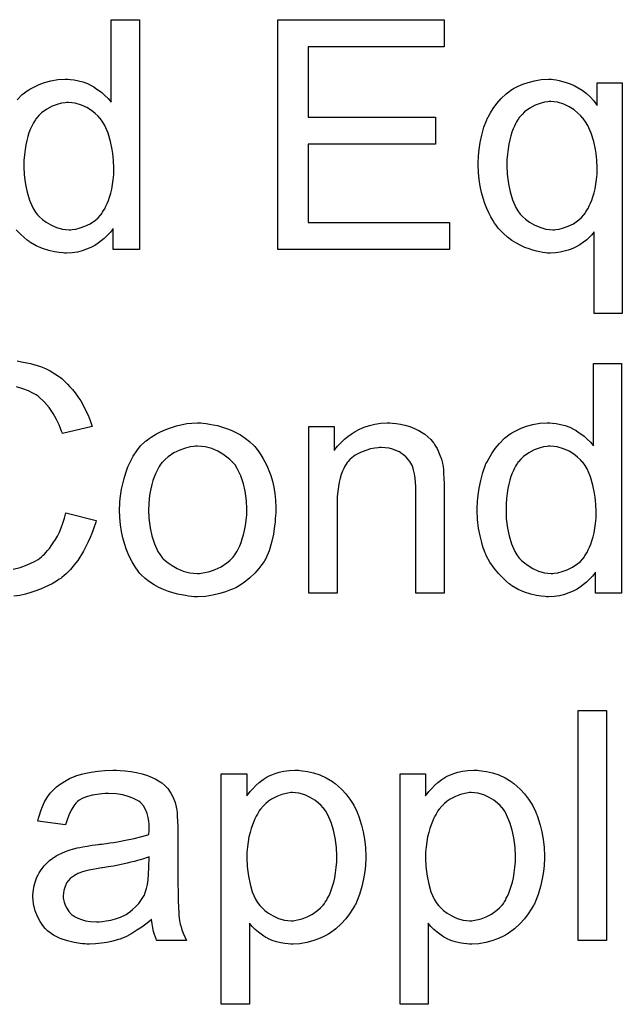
# Model space of a CAD drawing. Extents: x -1.6 to 9, y -2.8 to 5.2.
# Tile 145 of 197: x 5.923 to 6.132, y 1.766 to 2.109. Entities that reach past the tile are written whole.
import ezdxf

# ---------------------------------------------------------------- set-up
doc = ezdxf.new("R2010")
doc.units = 0
doc.layers.add('dfn6-15-57-c_document', color=1, linetype='CONTINUOUS')

msp = doc.modelspace()

# ---------------------------------------------------------------- linework, layer by layer
at = {"layer": 'dfn6-15-57-c_document', "color": 1}
for points in [[(5.921691, 2.081011), (5.923426, 2.082862), (5.925509, 2.084366), (5.925625, 2.084366), (5.92574, 2.084482), (5.926087, 2.084713), (5.92655, 2.084945), (5.927707, 2.085523), (5.929327, 2.086333), (5.931178, 2.087027), (5.933377, 2.087606), (5.935806, 2.088068), (5.938352, 2.088184), (5.939277, 2.088184), (5.940203, 2.088068), (5.941476, 2.087953), (5.94298, 2.087606), (5.9446, 2.087258), (5.946219, 2.08668), (5.947723, 2.08587), (5.947955, 2.085754), (5.948418, 2.085523), (5.949112, 2.084945), (5.950037, 2.084366), (5.951194, 2.083556), (5.952236, 2.082515), (5.953393, 2.081474), (5.954434, 2.080201), (5.954434, 2.108894), (5.964269, 2.108894), (5.964269, 2.02883)], [(6.070365, 2.099407), (6.023044, 2.099407), (6.023044, 2.074994), (6.067357, 2.074994), (6.067357, 2.065507), (6.023044, 2.065507), (6.023044, 2.038317), (6.072217, 2.038318), (6.072217, 2.02883), (6.0124, 2.02883), (6.0124, 2.108894), (6.070365, 2.108894), (6.070365, 2.099407)], [(6.108431, 2.088068), (6.109356, 2.087953), (6.110398, 2.087721), (6.111555, 2.087374), (6.112827, 2.087027), (6.114216, 2.086564), (6.115604, 2.085986), (6.116993, 2.085176), (6.118381, 2.084366), (6.119769, 2.083325), (6.121158, 2.082052), (6.12243, 2.080664), (6.123587, 2.079044), (6.123587, 2.086912), (6.132381, 2.086912), (6.132381, 2.006616), (6.122546, 2.006616), (6.122546, 2.034962), (6.12243, 2.034847), (6.122083, 2.034384), (6.12162, 2.033805), (6.120926, 2.033111), (6.120001, 2.032185), (6.118844, 2.031376), (6.117571, 2.03045), (6.116067, 2.02964), (6.115836, 2.029524), (6.115373, 2.029293), (6.114563, 2.028946), (6.113521, 2.028599), (6.112133, 2.028252), (6.110745, 2.027905), (6.109125, 2.027673), (6.107389, 2.027557), (6.106348, 2.027557), (6.105654, 2.027673), (6.104728, 2.027789), (6.103687, 2.02802), (6.10253, 2.028252), (6.101257, 2.028599), (6.099985, 2.029062), (6.09848, 2.029524), (6.097092, 2.030218), (6.095588, 2.031028), (6.093968, 2.031954), (6.092464, 2.033111), (6.09096, 2.034384), (6.089572, 2.035772), (6.089456, 2.035888), (6.089225, 2.036119), (6.088877, 2.036582), (6.088415, 2.037276), (6.087836, 2.038086), (6.087258, 2.039127), (6.086563, 2.040284), (6.085869, 2.041673), (6.085175, 2.043177), (6.084481, 2.044912), (6.083902, 2.046764), (6.083324, 2.048731), (6.082861, 2.050929), (6.082514, 2.053243), (6.082283, 2.055673), (6.082167, 2.058334), (6.082167, 2.058449), (6.082167, 2.058681), (6.082167, 2.059144), (6.082167, 2.059838), (6.082283, 2.060532), (6.082283, 2.061457), (6.082514, 2.063656), (6.082861, 2.066086), (6.08344, 2.068631), (6.084134, 2.071408), (6.085175, 2.074069), (6.085175, 2.074184), (6.085291, 2.074416), (6.085522, 2.074763), (6.085753, 2.075226), (6.086448, 2.076499), (6.087373, 2.078003), (6.088646, 2.079738), (6.09015, 2.081474), (6.091886, 2.083093), (6.093968, 2.084597), (6.094084, 2.084597), (6.0942, 2.084713), (6.094547, 2.084945), (6.09501, 2.085176), (6.096167, 2.085755), (6.097786, 2.086449), (6.099637, 2.087027), (6.101836, 2.087606), (6.10415, 2.088068), (6.106695, 2.088184), (6.107736, 2.088184), (6.108431, 2.088068)], [(5.939393, 2.080085), (5.938815, 2.080085), (5.938352, 2.079969), (5.937079, 2.079854), (5.935575, 2.079391), (5.933839, 2.078812), (5.931988, 2.077771), (5.930137, 2.076498), (5.929211, 2.075573), (5.928401, 2.074647), (5.928401, 2.074532), (5.92817, 2.074416), (5.928054, 2.074069), (5.927707, 2.073606), (5.92736, 2.073027), (5.927013, 2.072333), (5.926666, 2.071523), (5.926203, 2.070598), (5.92574, 2.069441), (5.925393, 2.068168), (5.925046, 2.06678), (5.924699, 2.065276), (5.924468, 2.063656), (5.924236, 2.061805), (5.924005, 2.059838), (5.924005, 2.057755), (5.924005, 2.057639), (5.924005, 2.057292), (5.924005, 2.056714), (5.924121, 2.055904), (5.924121, 2.054978), (5.924236, 2.053937), (5.924583, 2.051507), (5.925162, 2.048846), (5.925972, 2.046069), (5.927129, 2.043408), (5.927823, 2.042251), (5.928633, 2.041094), (5.928749, 2.041094), (5.928864, 2.040863), (5.929443, 2.040284), (5.930484, 2.039359), (5.931757, 2.038433), (5.933377, 2.037392), (5.935343, 2.036466), (5.937426, 2.035888), (5.938583, 2.035772), (5.93974, 2.035656), (5.940319, 2.035656), (5.940781, 2.035772), (5.942054, 2.035888), (5.943558, 2.036351), (5.945294, 2.036929), (5.947145, 2.037855), (5.948996, 2.039127), (5.949922, 2.039937), (5.950732, 2.040863), (5.950732, 2.040978), (5.950963, 2.041094), (5.951194, 2.041441), (5.951426, 2.041904), (5.951773, 2.042483), (5.952236, 2.043061), (5.952583, 2.043987), (5.953046, 2.044912), (5.953508, 2.045954), (5.953855, 2.047111), (5.954318, 2.048499), (5.954665, 2.049887), (5.954897, 2.051507), (5.955128, 2.053127), (5.95536, 2.054978), (5.95536, 2.056945), (5.95536, 2.057061), (5.95536, 2.057524), (5.95536, 2.058102), (5.955244, 2.058912), (5.955244, 2.059838), (5.955128, 2.060995), (5.955012, 2.062267), (5.954781, 2.063656), (5.954203, 2.066432), (5.953393, 2.069325), (5.952236, 2.072102), (5.951542, 2.073259), (5.950732, 2.074416), (5.950732, 2.074532), (5.9505, 2.074647), (5.949922, 2.075341), (5.94888, 2.076267), (5.947608, 2.077308), (5.945988, 2.07835), (5.944021, 2.07916), (5.941823, 2.079854), (5.940666, 2.079969), (5.939393, 2.080085)], [(6.107505, 2.080432), (6.106927, 2.080432), (6.106464, 2.080317), (6.105307, 2.080201), (6.103803, 2.079738), (6.102067, 2.07916), (6.100216, 2.078118), (6.098365, 2.076846), (6.097555, 2.07592), (6.096629, 2.074994), (6.096629, 2.074879), (6.096398, 2.074763), (6.096282, 2.074416), (6.095935, 2.073953), (6.095588, 2.073375), (6.095241, 2.07268), (6.094894, 2.07187), (6.094431, 2.070829), (6.093968, 2.069672), (6.093621, 2.068399), (6.093274, 2.067011), (6.092927, 2.065507), (6.092695, 2.063887), (6.092464, 2.062036), (6.092233, 2.060069), (6.092233, 2.057986), (6.092233, 2.057871), (6.092233, 2.057524), (6.092233, 2.056945), (6.092348, 2.056135), (6.092348, 2.05521), (6.092464, 2.054168), (6.092811, 2.051739), (6.09339, 2.048962), (6.0942, 2.046185), (6.095357, 2.043524), (6.096051, 2.042367), (6.096861, 2.04121), (6.096976, 2.041094), (6.097092, 2.040979), (6.097671, 2.0404), (6.098712, 2.039475), (6.1001, 2.038433), (6.10172, 2.037392), (6.103687, 2.036582), (6.10577, 2.035888), (6.107042, 2.035772), (6.108199, 2.035656), (6.108778, 2.035656), (6.109241, 2.035772), (6.110398, 2.035888), (6.111902, 2.036351), (6.113521, 2.036929), (6.115373, 2.037855), (6.117224, 2.039243), (6.11815, 2.040053), (6.118959, 2.040979), (6.118959, 2.041094), (6.119191, 2.04121), (6.119422, 2.041557), (6.119654, 2.04202), (6.120001, 2.042598), (6.120463, 2.043177), (6.120811, 2.044102), (6.121273, 2.045028), (6.121736, 2.046069), (6.122083, 2.047226), (6.122546, 2.048615), (6.122893, 2.050003), (6.123125, 2.051623), (6.123356, 2.053243), (6.123587, 2.055094), (6.123587, 2.057061), (6.123587, 2.057177), (6.123587, 2.057524), (6.123587, 2.058218), (6.123472, 2.059028), (6.123472, 2.059953), (6.123356, 2.06111), (6.12324, 2.062267), (6.123009, 2.063656), (6.12243, 2.066433), (6.121505, 2.069325), (6.120348, 2.072102), (6.119538, 2.073375), (6.118728, 2.074532), (6.118728, 2.074647), (6.118497, 2.074763), (6.117918, 2.075457), (6.116877, 2.076383), (6.115604, 2.07754), (6.113869, 2.078581), (6.112017, 2.079507), (6.109819, 2.080201), (6.108662, 2.080317), (6.107505, 2.080432)], [(5.964269, 2.02883), (5.955128, 2.02883), (5.955128, 2.036119), (5.955012, 2.036003), (5.954897, 2.035772), (5.95455, 2.035309), (5.954087, 2.034731), (5.953508, 2.034152), (5.952814, 2.033458), (5.952004, 2.032648), (5.950963, 2.031838), (5.949922, 2.031028), (5.948765, 2.030218), (5.947376, 2.029524), (5.945872, 2.028946), (5.944368, 2.028367), (5.942633, 2.027904), (5.940781, 2.027673), (5.938815, 2.027557), (5.93812, 2.027557), (5.937658, 2.027673), (5.936269, 2.027789), (5.934649, 2.02802), (5.932682, 2.028483), (5.930484, 2.029177), (5.928286, 2.030103), (5.926087, 2.031375), (5.925972, 2.031375), (5.925856, 2.031607), (5.925162, 2.03207), (5.924121, 2.032995), (5.922848, 2.034152), (5.921344, 2.035656)], [(5.921691, 1.99014), (5.923195, 1.989793), (5.926319, 1.989099), (5.92979, 1.988057), (5.931525, 1.987363), (5.933145, 1.986553), (5.934765, 1.985512), (5.936385, 1.984471), (5.936501, 1.984355), (5.936732, 1.984239), (5.937195, 1.983892), (5.937773, 1.983314), (5.938352, 1.982735), (5.939162, 1.981925), (5.939971, 1.981), (5.940897, 1.980074), (5.941823, 1.978917), (5.942748, 1.977529), (5.94379, 1.97614), (5.944715, 1.974636), (5.945525, 1.972901), (5.946451, 1.971165), (5.947145, 1.969314), (5.947839, 1.967231), (5.937426, 1.964802), (5.937426, 1.964917), (5.93731, 1.965149), (5.937079, 1.965611), (5.936848, 1.96619), (5.936616, 1.966884), (5.936269, 1.96781), (5.935343, 1.969661), (5.934186, 1.971744), (5.932798, 1.973826), (5.931063, 1.975793), (5.929211, 1.977529), (5.92898, 1.97776), (5.928286, 1.978223), (5.927129, 1.978801), (5.925625, 1.979611), (5.923658, 1.980305), (5.921459, 1.981)], [(6.132149, 1.90915), (6.123009, 1.90915), (6.123009, 1.916439), (6.122893, 1.916323), (6.122778, 1.916092), (6.12243, 1.915629), (6.121968, 1.915051), (6.121389, 1.914472), (6.120695, 1.913778), (6.119885, 1.912968), (6.118844, 1.912158), (6.117802, 1.911348), (6.116645, 1.910538), (6.115257, 1.909844), (6.113753, 1.909266), (6.112249, 1.908687), (6.110513, 1.908224), (6.108662, 1.907993), (6.106695, 1.907877), (6.106001, 1.907877), (6.105538, 1.907993), (6.10415, 1.908109), (6.10253, 1.90834), (6.100563, 1.908803), (6.098365, 1.909497), (6.096167, 1.910423), (6.093968, 1.911695), (6.093852, 1.911695), (6.093737, 1.911927), (6.093043, 1.91239), (6.092001, 1.913315), (6.090729, 1.914472), (6.089225, 1.915976), (6.08772, 1.917828), (6.086216, 1.91991), (6.084944, 1.92234), (6.084944, 1.922456), (6.084828, 1.922687), (6.084712, 1.923034), (6.084481, 1.923497), (6.084249, 1.924191), (6.083902, 1.925001), (6.083671, 1.925811), (6.08344, 1.926852), (6.082861, 1.929166), (6.082283, 1.931827), (6.081935, 1.934835), (6.08182, 1.938075), (6.08182, 1.938191), (6.08182, 1.938422), (6.08182, 1.938885), (6.08182, 1.939579), (6.081935, 1.940273), (6.081935, 1.941199), (6.082167, 1.943282), (6.082514, 1.945711), (6.083092, 1.948372), (6.083787, 1.951149), (6.084712, 1.95381), (6.084712, 1.953926), (6.084828, 1.954157), (6.085059, 1.954504), (6.085291, 1.954967), (6.085985, 1.95624), (6.08691, 1.95786), (6.088068, 1.959595), (6.089572, 1.961331), (6.091307, 1.963182), (6.09339, 1.964686), (6.093505, 1.964686), (6.093621, 1.964802), (6.093968, 1.965033), (6.094431, 1.965264), (6.095588, 1.965843), (6.097208, 1.966653), (6.099059, 1.967347), (6.101257, 1.967926), (6.103687, 1.968388), (6.106232, 1.968504), (6.107158, 1.968504), (6.108084, 1.968388), (6.109356, 1.968273), (6.11086, 1.967926), (6.11248, 1.967579), (6.1141, 1.967), (6.115604, 1.96619), (6.115836, 1.966074), (6.116298, 1.965843), (6.116993, 1.965264), (6.117918, 1.964686), (6.119075, 1.963876), (6.120116, 1.962835), (6.121273, 1.961793), (6.122315, 1.960521), (6.122315, 1.989214), (6.132149, 1.989214), (6.132149, 1.90915)], [(5.986483, 1.968388), (5.987524, 1.968273), (5.988681, 1.968041), (5.989954, 1.96781), (5.991458, 1.967578), (5.994582, 1.966537), (5.996202, 1.965959), (5.997822, 1.965149), (5.999441, 1.964339), (6.001061, 1.963182), (6.002565, 1.962025), (6.004069, 1.960636), (6.004185, 1.960521), (6.004416, 1.960289), (6.004764, 1.959826), (6.005226, 1.959248), (6.005805, 1.958438), (6.006499, 1.957397), (6.007193, 1.95624), (6.007887, 1.954967), (6.008582, 1.953579), (6.009276, 1.951843), (6.00997, 1.950108), (6.010548, 1.948141), (6.011011, 1.946058), (6.011358, 1.94386), (6.01159, 1.941546), (6.011706, 1.939001), (6.011706, 1.938885), (6.011706, 1.938538), (6.011706, 1.937959), (6.011706, 1.937149), (6.01159, 1.936224), (6.011474, 1.935067), (6.011474, 1.93391), (6.011243, 1.932637), (6.010896, 1.929745), (6.010201, 1.926852), (6.009391, 1.923959), (6.008234, 1.921298), (6.008234, 1.921183), (6.008119, 1.921067), (6.007887, 1.92072), (6.007656, 1.920257), (6.006846, 1.9191), (6.005805, 1.917712), (6.004416, 1.916092), (6.002681, 1.914472), (6.000714, 1.912852), (5.9984, 1.911348), (5.998284, 1.911348), (5.998169, 1.911233), (5.997822, 1.911001), (5.997243, 1.91077), (5.996664, 1.910538), (5.99597, 1.910307), (5.994235, 1.909613), (5.992268, 1.909034), (5.989838, 1.908456), (5.987293, 1.907993), (5.984516, 1.907877), (5.983359, 1.907877), (5.982433, 1.907993), (5.981392, 1.908109), (5.980235, 1.90834), (5.978847, 1.908571), (5.977458, 1.908803), (5.974334, 1.909728), (5.972599, 1.910423), (5.970979, 1.911117), (5.969359, 1.912042), (5.967739, 1.913084), (5.966235, 1.914241), (5.964731, 1.915629), (5.964616, 1.915745), (5.964384, 1.915976), (5.964037, 1.916439), (5.963574, 1.917133), (5.962996, 1.917943), (5.962417, 1.918869), (5.961723, 1.920026), (5.961029, 1.921414), (5.960335, 1.922918), (5.959641, 1.924654), (5.959062, 1.926505), (5.958484, 1.928472), (5.958021, 1.93067), (5.957674, 1.932984), (5.957442, 1.93553), (5.957327, 1.938191), (5.957327, 1.938422), (5.957327, 1.938885), (5.957442, 1.939695), (5.957442, 1.940852), (5.957558, 1.942124), (5.957789, 1.943744), (5.958021, 1.945364), (5.958484, 1.947215), (5.958946, 1.949066), (5.959525, 1.951033), (5.960219, 1.953116), (5.961145, 1.955083), (5.96207, 1.956934), (5.963343, 1.958785), (5.964616, 1.960521), (5.966235, 1.962025), (5.966351, 1.96214), (5.966583, 1.962256), (5.967045, 1.962603), (5.967624, 1.963066), (5.968318, 1.963529), (5.969244, 1.964107), (5.970169, 1.964686), (5.971326, 1.965264), (5.972599, 1.965843), (5.973987, 1.966421), (5.977111, 1.967463), (5.980698, 1.968273), (5.982549, 1.968388), (5.984516, 1.968504), (5.985673, 1.968504), (5.986483, 1.968388)], [(6.052316, 1.968388), (6.053589, 1.968273), (6.055093, 1.968041), (6.056713, 1.967694), (6.058448, 1.967231), (6.060068, 1.966537), (6.0603, 1.966421), (6.060762, 1.96619), (6.061572, 1.965843), (6.062498, 1.965264), (6.063655, 1.96457), (6.064696, 1.963645), (6.065737, 1.962719), (6.066663, 1.961562), (6.066779, 1.961446), (6.06701, 1.960984), (6.067357, 1.960405), (6.067936, 1.959595), (6.068399, 1.958438), (6.068861, 1.957281), (6.06944, 1.955893), (6.069787, 1.954389), (6.069787, 1.954273), (6.069903, 1.95381), (6.070018, 1.953116), (6.070134, 1.95219), (6.070134, 1.950802), (6.07025, 1.949182), (6.070365, 1.947215), (6.070365, 1.944786), (6.070365, 1.90915), (6.060531, 1.90915), (6.060531, 1.944323), (6.060531, 1.944438), (6.060531, 1.944554), (6.060531, 1.945364), (6.060531, 1.946405), (6.060415, 1.947678), (6.0603, 1.949182), (6.060068, 1.950686), (6.059721, 1.952075), (6.059374, 1.953347), (6.059374, 1.953463), (6.059142, 1.95381), (6.058795, 1.954389), (6.058448, 1.955083), (6.05787, 1.955777), (6.057176, 1.956587), (6.05625, 1.957397), (6.055209, 1.958091), (6.055093, 1.958207), (6.054746, 1.958438), (6.054052, 1.95867), (6.053242, 1.959017), (6.052316, 1.959364), (6.051159, 1.959711), (6.049771, 1.959827), (6.048382, 1.959942), (6.047804, 1.959942), (6.047341, 1.959827), (6.046184, 1.959711), (6.04468, 1.959479), (6.04306, 1.958901), (6.041209, 1.958207), (6.039358, 1.957281), (6.037622, 1.955893), (6.037391, 1.955661), (6.036928, 1.955083), (6.036581, 1.95462), (6.036234, 1.954042), (6.035771, 1.953347), (6.035424, 1.952537), (6.034961, 1.951612), (6.034498, 1.950455), (6.034151, 1.949182), (6.033804, 1.947794), (6.033573, 1.94629), (6.033341, 1.94467), (6.03311, 1.942703), (6.03311, 1.940736), (6.03311, 1.90915), (6.023275, 1.90915), (6.023275, 1.967231), (6.032069, 1.967231), (6.032069, 1.958901), (6.032184, 1.959017), (6.032416, 1.959364), (6.032763, 1.959826), (6.033226, 1.960405), (6.03392, 1.961099), (6.03473, 1.961909), (6.035655, 1.962835), (6.036812, 1.96376), (6.037969, 1.96457), (6.039358, 1.965496), (6.040862, 1.966306), (6.042482, 1.967), (6.044333, 1.967579), (6.046184, 1.968041), (6.048267, 1.968388), (6.050465, 1.968504), (6.051391, 1.968504), (6.052316, 1.968388)], [(5.984516, 1.960405), (5.983822, 1.960405), (5.983243, 1.960289), (5.981971, 1.960174), (5.980235, 1.959711), (5.978268, 1.959017), (5.976186, 1.958091), (5.974219, 1.956703), (5.973177, 1.955777), (5.972252, 1.954851), (5.972252, 1.954736), (5.97202, 1.95462), (5.971789, 1.954273), (5.971442, 1.95381), (5.971095, 1.953232), (5.970748, 1.952537), (5.970285, 1.951612), (5.969822, 1.950686), (5.969359, 1.949529), (5.968896, 1.948372), (5.968549, 1.946984), (5.968202, 1.94548), (5.967855, 1.94386), (5.967624, 1.942124), (5.967508, 1.940158), (5.967392, 1.938191), (5.967392, 1.938075), (5.967392, 1.937728), (5.967392, 1.937149), (5.967508, 1.936339), (5.967508, 1.935414), (5.967624, 1.934372), (5.967971, 1.931943), (5.968549, 1.929166), (5.969475, 1.926389), (5.970632, 1.923728), (5.971442, 1.922571), (5.972252, 1.921414), (5.972368, 1.921414), (5.972483, 1.921183), (5.973177, 1.920604), (5.974219, 1.919679), (5.975607, 1.918753), (5.977343, 1.917712), (5.979425, 1.916786), (5.981855, 1.916208), (5.983128, 1.916092), (5.984516, 1.915976), (5.98521, 1.915976), (5.985789, 1.916092), (5.987061, 1.916323), (5.988797, 1.91667), (5.990648, 1.917365), (5.992731, 1.91829), (5.994698, 1.919679), (5.995739, 1.920604), (5.996664, 1.92153), (5.99678, 1.921646), (5.996896, 1.921761), (5.997127, 1.922108), (5.997474, 1.922571), (5.997822, 1.92315), (5.998284, 1.923844), (5.998747, 1.924769), (5.99921, 1.925695), (5.999673, 1.926852), (6.00002, 1.928125), (6.000483, 1.929513), (6.00083, 1.931017), (6.001177, 1.932753), (6.001408, 1.934488), (6.00164, 1.936455), (6.00164, 1.938538), (6.00164, 1.938653), (6.00164, 1.939001), (6.00164, 1.939579), (6.001524, 1.940273), (6.001524, 1.941199), (6.001408, 1.94224), (6.001061, 1.94467), (6.000483, 1.947215), (5.999557, 1.949992), (5.998284, 1.952537), (5.99759, 1.95381), (5.996664, 1.954851), (5.996664, 1.954967), (5.996433, 1.955083), (5.995739, 1.955777), (5.994698, 1.956587), (5.993309, 1.957628), (5.991574, 1.958669), (5.989491, 1.959595), (5.987177, 1.960174), (5.985904, 1.960289), (5.984516, 1.960405)], [(6.107274, 1.960405), (6.106695, 1.960405), (6.106232, 1.960289), (6.10496, 1.960174), (6.103456, 1.959711), (6.10172, 1.959132), (6.099869, 1.958091), (6.098018, 1.956818), (6.097092, 1.955893), (6.096282, 1.954967), (6.096282, 1.954851), (6.096051, 1.954736), (6.095935, 1.954389), (6.095588, 1.953926), (6.095241, 1.953347), (6.094894, 1.952653), (6.094547, 1.951843), (6.094084, 1.950918), (6.093621, 1.949761), (6.093274, 1.948488), (6.092927, 1.9471), (6.09258, 1.945595), (6.092348, 1.943976), (6.092117, 1.942124), (6.091886, 1.940158), (6.091886, 1.938075), (6.091886, 1.937959), (6.091886, 1.937612), (6.091886, 1.937034), (6.092001, 1.936224), (6.092001, 1.935298), (6.092117, 1.934257), (6.092464, 1.931827), (6.093043, 1.929166), (6.093852, 1.926389), (6.09501, 1.923728), (6.095704, 1.922571), (6.096514, 1.921414), (6.096629, 1.921414), (6.096745, 1.921183), (6.097324, 1.920604), (6.098365, 1.919679), (6.099637, 1.918753), (6.101257, 1.917712), (6.103224, 1.916786), (6.105307, 1.916208), (6.106464, 1.916092), (6.107621, 1.915976), (6.108199, 1.915976), (6.108662, 1.916092), (6.109935, 1.916208), (6.111439, 1.91667), (6.113174, 1.917249), (6.115026, 1.918175), (6.116877, 1.919447), (6.117802, 1.920257), (6.118612, 1.921183), (6.118612, 1.921299), (6.118844, 1.921414), (6.119075, 1.921761), (6.119306, 1.922224), (6.119654, 1.922803), (6.120116, 1.923381), (6.120463, 1.924307), (6.120926, 1.925232), (6.121389, 1.926274), (6.121736, 1.927431), (6.122199, 1.928819), (6.122546, 1.930207), (6.122778, 1.931827), (6.123009, 1.933447), (6.12324, 1.935298), (6.12324, 1.937265), (6.12324, 1.937381), (6.12324, 1.937844), (6.12324, 1.938422), (6.123125, 1.939232), (6.123125, 1.940158), (6.123009, 1.941315), (6.122893, 1.942587), (6.122662, 1.943976), (6.122083, 1.946753), (6.121273, 1.949645), (6.120116, 1.952422), (6.119422, 1.953579), (6.118612, 1.954736), (6.118612, 1.954851), (6.118381, 1.954967), (6.117802, 1.955661), (6.116761, 1.956587), (6.115488, 1.957628), (6.113869, 1.95867), (6.111902, 1.959479), (6.109703, 1.960174), (6.108546, 1.960289), (6.107274, 1.960405)], [(5.920302, 1.91748), (5.922732, 1.918059), (5.925162, 1.918984), (5.927707, 1.920257), (5.92898, 1.920951), (5.930137, 1.921877), (5.930253, 1.921993), (5.930368, 1.922108), (5.930716, 1.922455), (5.931178, 1.922803), (5.931641, 1.923381), (5.93222, 1.924075), (5.932914, 1.924769), (5.933492, 1.925695), (5.934186, 1.926736), (5.934996, 1.927893), (5.935691, 1.92905), (5.936385, 1.930439), (5.936963, 1.931943), (5.937542, 1.933563), (5.93812, 1.935298), (5.938583, 1.937149), (5.949227, 1.934488), (5.949227, 1.934372), (5.949112, 1.93391), (5.94888, 1.933216), (5.948533, 1.93229), (5.948186, 1.931249), (5.947723, 1.929976), (5.947145, 1.928588), (5.946451, 1.927083), (5.944831, 1.923844), (5.942748, 1.920604), (5.941476, 1.918984), (5.940203, 1.917365), (5.938815, 1.915976), (5.937195, 1.914588), (5.937079, 1.914472), (5.936848, 1.914241), (5.936269, 1.914009), (5.935691, 1.913546), (5.934765, 1.912968), (5.933839, 1.912389), (5.932567, 1.911811), (5.931294, 1.911233), (5.92979, 1.910538), (5.92817, 1.90996), (5.926435, 1.909381), (5.924583, 1.908803), (5.922617, 1.90834), (5.920534, 1.908109)], [(6.126827, 1.788197), (6.116993, 1.788197), (6.116993, 1.868262), (6.126827, 1.868262), (6.126827, 1.788197)], [(5.957558, 1.847436), (5.959293, 1.84732), (5.96126, 1.847088), (5.963227, 1.846741), (5.965194, 1.846278), (5.967045, 1.8457), (5.967277, 1.845584), (5.967855, 1.845353), (5.968665, 1.845006), (5.969706, 1.844543), (5.970863, 1.843849), (5.97202, 1.843155), (5.973062, 1.842229), (5.973987, 1.841303), (5.974103, 1.841188), (5.974334, 1.840841), (5.974681, 1.840262), (5.975144, 1.839568), (5.975723, 1.838527), (5.976186, 1.837485), (5.976648, 1.836213), (5.976995, 1.834708), (5.976995, 1.834593), (5.977111, 1.834246), (5.977227, 1.833552), (5.977343, 1.832626), (5.977343, 1.831353), (5.977458, 1.829849), (5.977574, 1.827882), (5.977574, 1.825684), (5.977574, 1.812494), (5.977574, 1.812378), (5.977574, 1.811916), (5.977574, 1.811221), (5.977574, 1.810296), (5.977574, 1.809255), (5.977574, 1.807982), (5.97769, 1.805205), (5.97769, 1.802312), (5.977805, 1.79942), (5.977921, 1.798147), (5.977921, 1.79699), (5.978037, 1.795949), (5.978153, 1.795139), (5.978153, 1.795023), (5.978268, 1.794561), (5.978384, 1.793866), (5.978731, 1.792941), (5.978962, 1.791899), (5.979425, 1.790743), (5.980004, 1.78947), (5.980582, 1.788197), (5.970285, 1.788197), (5.970169, 1.788313), (5.970053, 1.788776), (5.969822, 1.789354), (5.969475, 1.79028), (5.969128, 1.791321), (5.968896, 1.792594), (5.968665, 1.793982), (5.968434, 1.795486), (5.968318, 1.795486), (5.968202, 1.795255), (5.967508, 1.794676), (5.966467, 1.793866), (5.965078, 1.792825), (5.963343, 1.791784), (5.961607, 1.790627), (5.959756, 1.789585), (5.957789, 1.788776), (5.957558, 1.78866), (5.956864, 1.788544), (5.955822, 1.788197), (5.95455, 1.78785), (5.95293, 1.787503), (5.951079, 1.787272), (5.948996, 1.78704), (5.946913, 1.786924), (5.945988, 1.786924), (5.945294, 1.78704), (5.944484, 1.78704), (5.943558, 1.787156), (5.941476, 1.787503), (5.939162, 1.788081), (5.936616, 1.788891), (5.934302, 1.790048), (5.93222, 1.791552), (5.931988, 1.791784), (5.93141, 1.792362), (5.9306, 1.793404), (5.929674, 1.794792), (5.928749, 1.796527), (5.927939, 1.798494), (5.92736, 1.800924), (5.927244, 1.802081), (5.927129, 1.803469), (5.927129, 1.803701), (5.927129, 1.804164), (5.927244, 1.804974), (5.92736, 1.806015), (5.927592, 1.807288), (5.927939, 1.80856), (5.928401, 1.809949), (5.92898, 1.811221), (5.929096, 1.811337), (5.929327, 1.8118), (5.92979, 1.812494), (5.930368, 1.813304), (5.931063, 1.81423), (5.931988, 1.815155), (5.932914, 1.816081), (5.934071, 1.816891), (5.934186, 1.817006), (5.934649, 1.817238), (5.935228, 1.817701), (5.936153, 1.818163), (5.937195, 1.818626), (5.938467, 1.819205), (5.93974, 1.819668), (5.941244, 1.82013), (5.94136, 1.82013), (5.941823, 1.820246), (5.942517, 1.820477), (5.943443, 1.820593), (5.9446, 1.820824), (5.946104, 1.821056), (5.947839, 1.821403), (5.949922, 1.821634), (5.950037, 1.821634), (5.9505, 1.82175), (5.951079, 1.82175), (5.951889, 1.821866), (5.952814, 1.821982), (5.953971, 1.822213), (5.955244, 1.822329), (5.956632, 1.82256), (5.959409, 1.823139), (5.962417, 1.823717), (5.965078, 1.824411), (5.966351, 1.824758), (5.967508, 1.825105), (5.967508, 1.825221), (5.967508, 1.825453), (5.967624, 1.826147), (5.967624, 1.826957), (5.967624, 1.827419), (5.967624, 1.827651), (5.967624, 1.827766), (5.967624, 1.827882), (5.967624, 1.828576), (5.967508, 1.829733), (5.967277, 1.831006), (5.96693, 1.832395), (5.966351, 1.833783), (5.965657, 1.835056), (5.964731, 1.836097), (5.964616, 1.836213), (5.964037, 1.836675), (5.963111, 1.837138), (5.961954, 1.837832), (5.960335, 1.838411), (5.958484, 1.838989), (5.956169, 1.839336), (5.953508, 1.839452), (5.952351, 1.839452), (5.951194, 1.839336), (5.949575, 1.839105), (5.947955, 1.838874), (5.946219, 1.838411), (5.9446, 1.837832), (5.943211, 1.837023), (5.943095, 1.836907), (5.942633, 1.83656), (5.942054, 1.835981), (5.94136, 1.835056), (5.940666, 1.833899), (5.939856, 1.832395), (5.939162, 1.830543), (5.938467, 1.828461), (5.928864, 1.829733), (5.928864, 1.829849), (5.92898, 1.829965), (5.92898, 1.830312), (5.929096, 1.830775), (5.929443, 1.831816), (5.929906, 1.83332), (5.930484, 1.834824), (5.931178, 1.836444), (5.932104, 1.838064), (5.933145, 1.839568), (5.933261, 1.839684), (5.933724, 1.840146), (5.934418, 1.840841), (5.935343, 1.841766), (5.936616, 1.842692), (5.93812, 1.843617), (5.939856, 1.844659), (5.941823, 1.845469), (5.941938, 1.845469), (5.942054, 1.845584), (5.942401, 1.8457), (5.942864, 1.845816), (5.944021, 1.846163), (5.945641, 1.84651), (5.947492, 1.846857), (5.949806, 1.847204), (5.952236, 1.847436), (5.955012, 1.847551), (5.956285, 1.847551), (5.957558, 1.847436)], [(6.020267, 1.847436), (6.021077, 1.84732), (6.022813, 1.847088), (6.024895, 1.846626), (6.027094, 1.845931), (6.029292, 1.84489), (6.03149, 1.843617), (6.031606, 1.843617), (6.031722, 1.843386), (6.032416, 1.842923), (6.033457, 1.841998), (6.03473, 1.840841), (6.036118, 1.839336), (6.037507, 1.837485), (6.038895, 1.835287), (6.040052, 1.832857), (6.040052, 1.832742), (6.040168, 1.83251), (6.040283, 1.832163), (6.040515, 1.8317), (6.040746, 1.831006), (6.040978, 1.830196), (6.041556, 1.828345), (6.042135, 1.826031), (6.042597, 1.823486), (6.042944, 1.820593), (6.04306, 1.817585), (6.04306, 1.817469), (6.04306, 1.817238), (6.04306, 1.816775), (6.04306, 1.816081), (6.042944, 1.815271), (6.042944, 1.814345), (6.042713, 1.812263), (6.04225, 1.809717), (6.041672, 1.807056), (6.040862, 1.80428), (6.039821, 1.801503), (6.039821, 1.801387), (6.039705, 1.801156), (6.039474, 1.800808), (6.039242, 1.800346), (6.038432, 1.799073), (6.037391, 1.797453), (6.036118, 1.795718), (6.034498, 1.793982), (6.032647, 1.792247), (6.030449, 1.790627), (6.030333, 1.790627), (6.030217, 1.790511), (6.02987, 1.79028), (6.029408, 1.790048), (6.028251, 1.78947), (6.026631, 1.788776), (6.024664, 1.788081), (6.022581, 1.787503), (6.020152, 1.78704), (6.017722, 1.786924), (6.016912, 1.786924), (6.015986, 1.78704), (6.014829, 1.787156), (6.013441, 1.787387), (6.011937, 1.787734), (6.010433, 1.788197), (6.008929, 1.788891), (6.008813, 1.789007), (6.008234, 1.789238), (6.00754, 1.789701), (6.006615, 1.790395), (6.005689, 1.79109), (6.004532, 1.792015), (6.003491, 1.793056), (6.002565, 1.794214), (6.002565, 1.765983), (5.992731, 1.765983), (5.992731, 1.846278), (6.00164, 1.846278), (6.00164, 1.838642), (6.001755, 1.838874), (6.002218, 1.839336), (6.002797, 1.840146), (6.003722, 1.841072), (6.004764, 1.842229), (6.005921, 1.84327), (6.007309, 1.844312), (6.008697, 1.845237), (6.008929, 1.845353), (6.009391, 1.845584), (6.010317, 1.845931), (6.011474, 1.846394), (6.012863, 1.846857), (6.014482, 1.847204), (6.016333, 1.847436), (6.018416, 1.847551), (6.019689, 1.847551), (6.020267, 1.847436)], [(6.082514, 1.847436), (6.083324, 1.84732), (6.085059, 1.847089), (6.087142, 1.846626), (6.08934, 1.845931), (6.091538, 1.84489), (6.093737, 1.843618), (6.093852, 1.843618), (6.093968, 1.843386), (6.094662, 1.842923), (6.095704, 1.841998), (6.096976, 1.840841), (6.098365, 1.839337), (6.099753, 1.837485), (6.101142, 1.835287), (6.102299, 1.832857), (6.102299, 1.832742), (6.102414, 1.83251), (6.10253, 1.832163), (6.102761, 1.8317), (6.102993, 1.831006), (6.103224, 1.830196), (6.103803, 1.828345), (6.104381, 1.826031), (6.104844, 1.823486), (6.105191, 1.820593), (6.105307, 1.817585), (6.105307, 1.817469), (6.105307, 1.817238), (6.105307, 1.816775), (6.105307, 1.816081), (6.105191, 1.815271), (6.105191, 1.814345), (6.10496, 1.812263), (6.104497, 1.809717), (6.103918, 1.807056), (6.103109, 1.80428), (6.102067, 1.801503), (6.102067, 1.801387), (6.101952, 1.801156), (6.10172, 1.800809), (6.101489, 1.800346), (6.100679, 1.799073), (6.099637, 1.797453), (6.098365, 1.795718), (6.096745, 1.793982), (6.094894, 1.792247), (6.092695, 1.790627), (6.09258, 1.790627), (6.092464, 1.790511), (6.092117, 1.79028), (6.091654, 1.790048), (6.090497, 1.78947), (6.088877, 1.788776), (6.08691, 1.788082), (6.084828, 1.787503), (6.082398, 1.78704), (6.079968, 1.786925), (6.079159, 1.786925), (6.078233, 1.78704), (6.077076, 1.787156), (6.075688, 1.787387), (6.074184, 1.787734), (6.072679, 1.788197), (6.071175, 1.788891), (6.07106, 1.789007), (6.070481, 1.789238), (6.069787, 1.789701), (6.068861, 1.790396), (6.067936, 1.79109), (6.066779, 1.792015), (6.065737, 1.793057), (6.064812, 1.794214), (6.064812, 1.765983), (6.054977, 1.765983), (6.054977, 1.846279), (6.063886, 1.846279), (6.063886, 1.838642), (6.064002, 1.838874), (6.064465, 1.839337), (6.065043, 1.840147), (6.065969, 1.841072), (6.06701, 1.842229), (6.068167, 1.84327), (6.069556, 1.844312), (6.070944, 1.845237), (6.071175, 1.845353), (6.071638, 1.845584), (6.072564, 1.845931), (6.073721, 1.846394), (6.075109, 1.846857), (6.076729, 1.847204), (6.07858, 1.847436), (6.080663, 1.847551), (6.081935, 1.847551), (6.082514, 1.847436)], [(6.01749, 1.839799), (6.016912, 1.839799), (6.016449, 1.839684), (6.015292, 1.839452), (6.013788, 1.839105), (6.012053, 1.838411), (6.010201, 1.83737), (6.00916, 1.836675), (6.008234, 1.835866), (6.007309, 1.83494), (6.006383, 1.833899), (6.006383, 1.833783), (6.006152, 1.833667), (6.005921, 1.83332), (6.005689, 1.832857), (6.005342, 1.832163), (6.004879, 1.831469), (6.004416, 1.830543), (6.004069, 1.829618), (6.003606, 1.828461), (6.003144, 1.827188), (6.002797, 1.8258), (6.002334, 1.824295), (6.002102, 1.82256), (6.001871, 1.820824), (6.00164, 1.818973), (6.00164, 1.816891), (6.00164, 1.816775), (6.00164, 1.816428), (6.00164, 1.815849), (6.001755, 1.81504), (6.001755, 1.814114), (6.001871, 1.813073), (6.002218, 1.810643), (6.002797, 1.807866), (6.003491, 1.805205), (6.004648, 1.802544), (6.005342, 1.801387), (6.006152, 1.800346), (6.006383, 1.800114), (6.006962, 1.799536), (6.007887, 1.79861), (6.00916, 1.797685), (6.01078, 1.796759), (6.012631, 1.795833), (6.014714, 1.795255), (6.015871, 1.795139), (6.017028, 1.795023), (6.017722, 1.795023), (6.018185, 1.795139), (6.019342, 1.79537), (6.020962, 1.795718), (6.022697, 1.796412), (6.024548, 1.797337), (6.026399, 1.798726), (6.027325, 1.799536), (6.028251, 1.800461), (6.028251, 1.800577), (6.028482, 1.800693), (6.028713, 1.80104), (6.028945, 1.801503), (6.029408, 1.802081), (6.029755, 1.802891), (6.030217, 1.803701), (6.03068, 1.804742), (6.031027, 1.805784), (6.03149, 1.807172), (6.031953, 1.80856), (6.0323, 1.810064), (6.032532, 1.8118), (6.032763, 1.813651), (6.032994, 1.815618), (6.032994, 1.817701), (6.032994, 1.817816), (6.032994, 1.818163), (6.032994, 1.818742), (6.032879, 1.819552), (6.032879, 1.820477), (6.032763, 1.821519), (6.032416, 1.823948), (6.031837, 1.82661), (6.031027, 1.829271), (6.02987, 1.831932), (6.029176, 1.833204), (6.028366, 1.834246), (6.028366, 1.834361), (6.028135, 1.834477), (6.027556, 1.835171), (6.026631, 1.835981), (6.025358, 1.837023), (6.023738, 1.838064), (6.021887, 1.838989), (6.019805, 1.839568), (6.018648, 1.839684), (6.01749, 1.839799)], [(6.079737, 1.839799), (6.079159, 1.839799), (6.078696, 1.839684), (6.077539, 1.839452), (6.076035, 1.839105), (6.074299, 1.838411), (6.072448, 1.83737), (6.071407, 1.836676), (6.070481, 1.835866), (6.069556, 1.83494), (6.06863, 1.833899), (6.06863, 1.833783), (6.068399, 1.833667), (6.068167, 1.83332), (6.067936, 1.832857), (6.067589, 1.832163), (6.067126, 1.831469), (6.066663, 1.830543), (6.066316, 1.829618), (6.065853, 1.828461), (6.06539, 1.827188), (6.065043, 1.8258), (6.06458, 1.824296), (6.064349, 1.82256), (6.064118, 1.820825), (6.063886, 1.818973), (6.063886, 1.816891), (6.063886, 1.816775), (6.063886, 1.816428), (6.063886, 1.81585), (6.064002, 1.81504), (6.064002, 1.814114), (6.064118, 1.813073), (6.064465, 1.810643), (6.065043, 1.807866), (6.065737, 1.805205), (6.066894, 1.802544), (6.067589, 1.801387), (6.068399, 1.800346), (6.06863, 1.800114), (6.069208, 1.799536), (6.070134, 1.79861), (6.071407, 1.797685), (6.073026, 1.796759), (6.074878, 1.795833), (6.07696, 1.795255), (6.078117, 1.795139), (6.079274, 1.795024), (6.079968, 1.795024), (6.080431, 1.795139), (6.081588, 1.795371), (6.083208, 1.795718), (6.084944, 1.796412), (6.086795, 1.797338), (6.088646, 1.798726), (6.089572, 1.799536), (6.090497, 1.800461), (6.090497, 1.800577), (6.090729, 1.800693), (6.09096, 1.80104), (6.091191, 1.801503), (6.091654, 1.802081), (6.092001, 1.802891), (6.092464, 1.803701), (6.092927, 1.804742), (6.093274, 1.805784), (6.093737, 1.807172), (6.0942, 1.80856), (6.094547, 1.810064), (6.094778, 1.8118), (6.09501, 1.813651), (6.095241, 1.815618), (6.095241, 1.817701), (6.095241, 1.817816), (6.095241, 1.818164), (6.095241, 1.818742), (6.095125, 1.819552), (6.095125, 1.820477), (6.09501, 1.821519), (6.094662, 1.823948), (6.094084, 1.82661), (6.093274, 1.829271), (6.092117, 1.831932), (6.091423, 1.833205), (6.090613, 1.834246), (6.090613, 1.834361), (6.090382, 1.834477), (6.089803, 1.835171), (6.088877, 1.835981), (6.087605, 1.837023), (6.085985, 1.838064), (6.084134, 1.838989), (6.082051, 1.839568), (6.080894, 1.839684), (6.079737, 1.839799)], [(5.967624, 1.817353), (5.967508, 1.817353), (5.967392, 1.817238), (5.967045, 1.817122), (5.966583, 1.817006), (5.966004, 1.816775), (5.96531, 1.816544), (5.9645, 1.816312), (5.963574, 1.816081), (5.962533, 1.815734), (5.96126, 1.815502), (5.959988, 1.815155), (5.958484, 1.814808), (5.956864, 1.814461), (5.955244, 1.814114), (5.953393, 1.813882), (5.951426, 1.813535), (5.951194, 1.813535), (5.9505, 1.81342), (5.949343, 1.813188), (5.94807, 1.812957), (5.946682, 1.812726), (5.945294, 1.812378), (5.944021, 1.812031), (5.942864, 1.811569), (5.942748, 1.811569), (5.942401, 1.811337), (5.941938, 1.811106), (5.941476, 1.810759), (5.940087, 1.809833), (5.93893, 1.808445), (5.93893, 1.808329), (5.938699, 1.808098), (5.938583, 1.807635), (5.938352, 1.807056), (5.93812, 1.806362), (5.937889, 1.805668), (5.937773, 1.804742), (5.937658, 1.803817), (5.937658, 1.803701), (5.937658, 1.803122), (5.937773, 1.802428), (5.938005, 1.801503), (5.938352, 1.800461), (5.93893, 1.79942), (5.939624, 1.798263), (5.94055, 1.797222), (5.940666, 1.797106), (5.941128, 1.796875), (5.941823, 1.796412), (5.942748, 1.795949), (5.944021, 1.795486), (5.945525, 1.795023), (5.947261, 1.794792), (5.949343, 1.794676), (5.950269, 1.794676), (5.951426, 1.794792), (5.952699, 1.795023), (5.954318, 1.795255), (5.955938, 1.795718), (5.957674, 1.796296), (5.959409, 1.797106), (5.959641, 1.797222), (5.960103, 1.797569), (5.960913, 1.798147), (5.961839, 1.798957), (5.96288, 1.799883), (5.964037, 1.80104), (5.964963, 1.802428), (5.965888, 1.803932), (5.966004, 1.804048), (5.96612, 1.804511), (5.966351, 1.805321), (5.966698, 1.806362), (5.967045, 1.80775), (5.967277, 1.80937), (5.967392, 1.811337), (5.967508, 1.813651), (5.967624, 1.817353)]]:
    msp.add_lwpolyline(points, dxfattribs=at)

doc.saveas('drawing.dxf')
